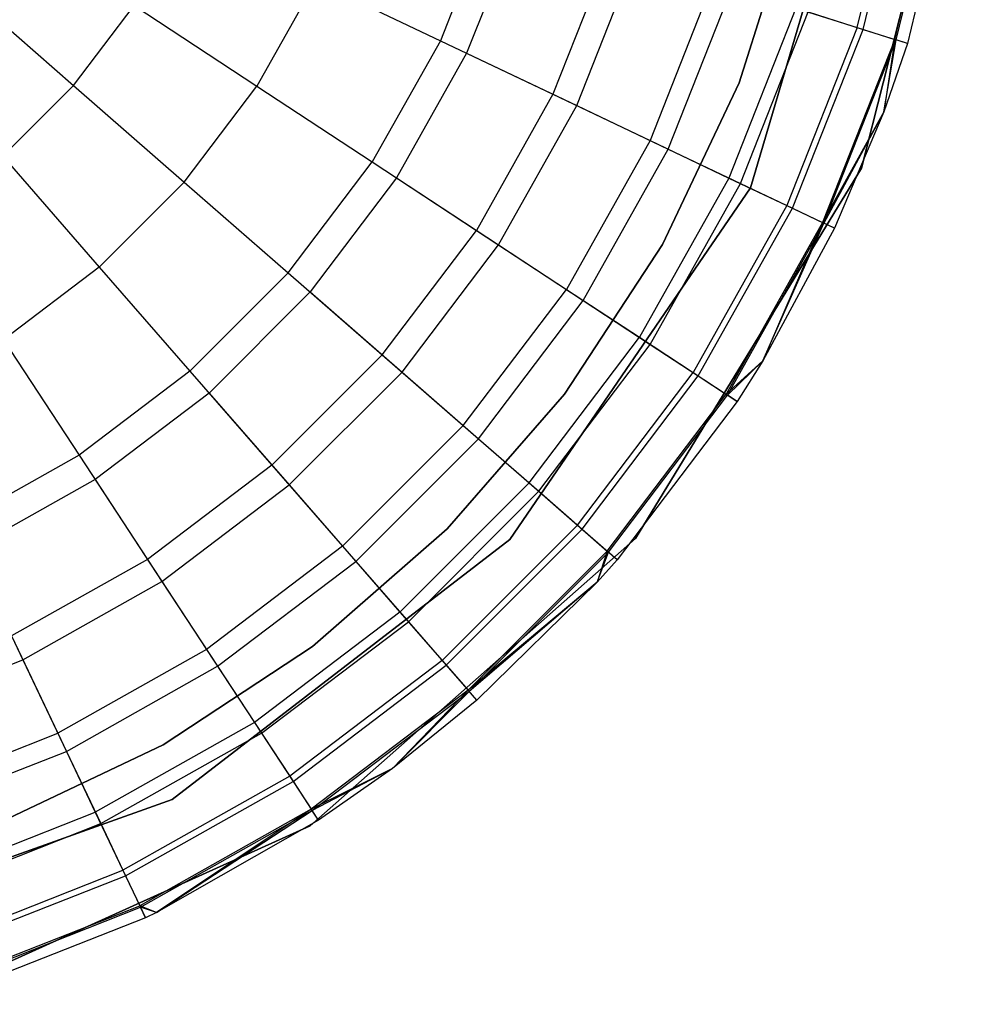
# Model space of a CAD drawing. Extents: x -28.1 to 0, y 0 to 28.1.
# Tile 71 of 215: x -4.301 to -3.98, y 3.996 to 4.329. Entities that reach past the tile are written whole.
import ezdxf

# ---------------------------------------------------------------- set-up
doc = ezdxf.new("R2010")
doc.units = 0
doc.header["$MEASUREMENT"] = 0
doc.layers.get('0').update_dxf_attribs({"color": 13, "linetype": 'CONTINUOUS'})

# ---------------------------------------------------------------- blocks, each defined once
blk = doc.blocks.new('ORTO_VIII_Z_ZAROWKA_OKAPO0')
at = {"color": 0}
for p, q in [((24.39369, 4.5403, 10.00781), (24.42985, 4.68247, 10.00781)), ((24.42985, 4.68247, 3.3149), (24.39369, 4.5403, 3.3149)), ((24.39369, 4.5403, 10.00781), (24.42985, 4.68247, 10.00781)), ((24.42985, 4.68247, 3.3149), (24.39369, 4.5403, 3.3149)), ((24.39694, 4.6719, 10.00781), (24.35621, 4.53366, 10.00781)), ((24.35621, 4.53366, 3.3149), (24.39694, 4.6719, 3.3149)), ((24.35621, 4.53366, 3.3149), (24.39694, 4.6719, 3.3149)), ((24.39694, 4.6719, 10.00781), (24.35621, 4.53366, 10.00781)), ((24.39225, 4.58786, 12.08336), (24.40758, 4.65076, 12.08336)), ((24.39225, 4.58786, 12.08336), (24.40758, 4.65076, 12.08336)), ((24.39424, 4.58723, 10.24572), (24.40964, 4.65041, 10.24572)), ((24.39424, 4.58723, 10.24572), (24.40964, 4.65041, 10.24572)), ((24.40495, 4.58383, 12.03365), (24.42071, 4.6485, 12.03365)), ((24.40495, 4.58383, 12.03365), (24.42071, 4.6485, 12.03365)), ((24.40547, 4.58367, 10.32419), (24.42125, 4.64841, 10.32419)), ((24.40547, 4.58367, 10.32419), (24.42125, 4.64841, 10.32419)), ((24.42513, 4.64774, 10.40345), (24.40923, 4.58248, 10.40345)), ((24.42513, 4.64774, 11.98237), (24.40923, 4.58248, 11.98237)), ((24.42513, 4.64774, 10.40345), (24.40923, 4.58248, 10.40345)), ((24.42513, 4.64774, 11.98237), (24.40923, 4.58248, 11.98237)), ((24.26851, 4.62714, 12.23809), (24.25126, 4.5834, 12.23809)), ((24.26851, 4.62714, 12.23809), (24.25126, 4.5834, 12.23809)), ((24.35229, 4.56913, 3.47238), (24.37054, 4.62676, 3.47238)), ((24.37054, 4.62676, 3.43301), (24.35229, 4.56913, 3.43301)), ((24.35229, 4.56913, 3.47238), (24.37054, 4.62676, 3.47238)), ((24.37054, 4.62676, 3.43301), (24.35229, 4.56913, 3.43301)), ((24.27789, 4.62416, 9.95481), (24.26015, 4.57917, 9.95481)), ((24.27789, 4.62416, 9.95481), (24.26015, 4.57917, 9.95481)), ((24.30869, 4.61439, 12.20857), (24.28933, 4.56529, 12.20857)), ((24.30869, 4.61439, 12.20857), (24.28933, 4.56529, 12.20857)), ((24.29738, 4.56147, 10.02262), (24.31719, 4.61169, 10.02262)), ((24.29738, 4.56147, 10.02262), (24.31719, 4.61169, 10.02262)), ((24.08853, 4.60198, 12.27765), (24.12717, 4.56828, 12.27316)), ((24.08853, 4.60198, 12.27765), (24.12717, 4.56828, 12.27316)), ((24.20913, 4.60344, 12.25984), (24.18921, 4.568, 12.25984)), ((24.20913, 4.60344, 12.25984), (24.18921, 4.568, 12.25984)), ((24.20913, 4.60344, 12.25984), (24.25126, 4.5834, 12.23809)), ((24.20913, 4.60344, 12.25984), (24.25126, 4.5834, 12.23809)), ((24.34338, 4.60338, 12.17217), (24.3222, 4.54966, 12.17217)), ((24.34338, 4.60338, 12.17217), (24.3222, 4.54966, 12.17217)), ((24.32836, 4.54673, 10.09418), (24.34988, 4.60131, 10.09418)), ((24.32836, 4.54673, 10.09418), (24.34988, 4.60131, 10.09418)), ((24.12717, 4.56828, 12.27316), (24.14764, 4.59527, 12.27316)), ((24.12717, 4.56828, 12.27316), (24.14764, 4.59527, 12.27316)), ((24.14764, 4.59527, 12.27316), (24.18921, 4.568, 12.25984)), ((24.14764, 4.59527, 12.27316), (24.18921, 4.568, 12.25984)), ((24.37152, 4.59444, 12.13001), (24.34886, 4.53698, 12.13001)), ((24.37152, 4.59444, 12.13001), (24.34886, 4.53698, 12.13001)), ((24.37152, 4.59444, 12.13001), (24.39225, 4.58786, 12.08336)), ((24.37152, 4.59444, 12.13001), (24.39225, 4.58786, 12.08336)), ((24.35278, 4.53512, 10.16879), (24.37565, 4.59313, 10.16879)), ((24.35278, 4.53512, 10.16879), (24.37565, 4.59313, 10.16879)), ((24.37565, 4.59313, 10.16879), (24.39424, 4.58723, 10.24572)), ((24.37565, 4.59313, 10.16879), (24.39424, 4.58723, 10.24572)), ((24.39225, 4.58786, 12.08336), (24.3685, 4.52764, 12.08336)), ((24.39225, 4.58786, 12.08336), (24.3685, 4.52764, 12.08336)), ((24.37039, 4.52674, 10.24572), (24.39424, 4.58723, 10.24572)), ((24.37039, 4.52674, 10.24572), (24.39424, 4.58723, 10.24572)), ((24.39225, 4.58786, 12.08336), (24.40495, 4.58383, 12.03365)), ((24.39225, 4.58786, 12.08336), (24.40495, 4.58383, 12.03365)), ((24.39424, 4.58723, 10.24572), (24.40547, 4.58367, 10.32419)), ((24.39424, 4.58723, 10.24572), (24.40547, 4.58367, 10.32419)), ((24.40495, 4.58383, 12.03365), (24.38053, 4.52192, 12.03365)), ((24.40495, 4.58383, 12.03365), (24.38053, 4.52192, 12.03365)), ((24.38103, 4.52169, 10.32419), (24.40547, 4.58367, 10.32419)), ((24.38103, 4.52169, 10.32419), (24.40547, 4.58367, 10.32419)), ((24.40495, 4.58383, 12.03365), (24.40126, 4.55937, 11.98237)), ((24.40495, 4.58383, 12.03365), (24.40126, 4.55937, 11.98237)), ((24.40126, 4.55937, 10.40345), (24.40547, 4.58367, 10.32419)), ((24.40126, 4.55937, 10.40345), (24.40547, 4.58367, 10.32419)), ((24.40923, 4.58248, 11.98237), (24.40495, 4.58383, 12.03365)), ((24.40923, 4.58248, 11.98237), (24.40495, 4.58383, 12.03365)), ((24.40923, 4.58248, 10.40345), (24.40547, 4.58367, 10.32419)), ((24.40923, 4.58248, 10.40345), (24.40547, 4.58367, 10.32419)), ((24.25126, 4.5834, 12.23809), (24.22821, 4.54242, 12.23809)), ((24.25126, 4.5834, 12.23809), (24.22821, 4.54242, 12.23809)), ((24.25126, 4.5834, 12.23809), (24.28933, 4.56529, 12.20857)), ((24.25126, 4.5834, 12.23809), (24.28933, 4.56529, 12.20857)), ((24.40923, 4.58248, 10.40345), (24.40126, 4.55937, 10.40345)), ((24.40923, 4.58248, 11.98237), (24.40126, 4.55937, 11.98237)), ((24.40923, 4.58248, 10.40345), (24.40126, 4.55937, 10.40345)), ((24.40923, 4.58248, 11.98237), (24.40126, 4.55937, 11.98237)), ((24.40923, 4.58248, 11.98237), (24.40923, 4.58248, 10.40345)), ((24.40923, 4.58248, 11.98237), (24.40923, 4.58248, 10.40345)), ((24.26015, 4.57917, 9.95481), (24.23644, 4.53702, 9.95481)), ((24.26015, 4.57917, 9.95481), (24.23644, 4.53702, 9.95481)), ((24.26015, 4.57917, 9.95481), (24.29738, 4.56147, 10.02262)), ((24.26015, 4.57917, 9.95481), (24.29738, 4.56147, 10.02262)), ((24.12717, 4.56828, 12.27316), (24.10323, 4.54434, 12.27316)), ((24.12717, 4.56828, 12.27316), (24.10323, 4.54434, 12.27316)), ((24.12717, 4.56828, 12.27316), (24.16464, 4.53561, 12.25984)), ((24.12717, 4.56828, 12.27316), (24.16464, 4.53561, 12.25984)), ((24.16464, 4.53561, 12.25984), (24.18921, 4.568, 12.25984)), ((24.16464, 4.53561, 12.25984), (24.18921, 4.568, 12.25984)), ((24.18921, 4.568, 12.25984), (24.22821, 4.54242, 12.23809)), ((24.18921, 4.568, 12.25984), (24.22821, 4.54242, 12.23809)), ((24.32637, 4.51452, 3.47238), (24.35229, 4.56913, 3.47238)), ((24.35229, 4.56913, 3.43301), (24.32637, 4.51452, 3.43301)), ((24.32637, 4.51452, 3.47238), (24.35229, 4.56913, 3.47238)), ((24.35229, 4.56913, 3.43301), (24.32637, 4.51452, 3.43301)), ((24.35229, 4.56913, 3.47238), (24.35229, 4.56913, 3.43301)), ((24.35229, 4.56913, 3.47238), (24.35229, 4.56913, 3.43301)), ((24.28933, 4.56529, 12.20857), (24.26347, 4.51929, 12.20857)), ((24.28933, 4.56529, 12.20857), (24.26347, 4.51929, 12.20857)), ((24.28933, 4.56529, 12.20857), (24.3222, 4.54966, 12.17217)), ((24.28933, 4.56529, 12.20857), (24.3222, 4.54966, 12.17217)), ((24.27092, 4.51441, 10.02262), (24.29738, 4.56147, 10.02262)), ((24.27092, 4.51441, 10.02262), (24.29738, 4.56147, 10.02262)), ((24.29738, 4.56147, 10.02262), (24.32836, 4.54673, 10.09418)), ((24.29738, 4.56147, 10.02262), (24.32836, 4.54673, 10.09418)), ((24.40126, 4.55937, 11.98237), (24.38053, 4.52192, 12.03365)), ((24.40126, 4.55937, 11.98237), (24.38053, 4.52192, 12.03365)), ((24.40126, 4.55937, 10.40345), (24.38103, 4.52169, 10.32419)), ((24.40126, 4.55937, 10.40345), (24.38103, 4.52169, 10.32419)), ((24.40126, 4.55937, 10.40345), (24.38459, 4.51999, 10.40345)), ((24.40126, 4.55937, 11.98237), (24.38459, 4.51999, 11.98237)), ((24.40126, 4.55937, 10.40345), (24.38459, 4.51999, 10.40345)), ((24.40126, 4.55937, 11.98237), (24.38459, 4.51999, 11.98237)), ((24.40126, 4.55937, 11.98237), (24.40126, 4.55937, 10.40345)), ((24.40126, 4.55937, 11.98237), (24.40126, 4.55937, 10.40345)), ((24.3222, 4.54966, 12.17217), (24.2939, 4.49933, 12.17217)), ((24.3222, 4.54966, 12.17217), (24.2939, 4.49933, 12.17217)), ((24.3222, 4.54966, 12.17217), (24.34886, 4.53698, 12.13001)), ((24.3222, 4.54966, 12.17217), (24.34886, 4.53698, 12.13001)), ((24.10323, 4.54434, 12.27316), (24.1359, 4.50687, 12.25984)), ((24.10323, 4.54434, 12.27316), (24.1359, 4.50687, 12.25984)), ((24.2996, 4.49559, 10.09418), (24.32836, 4.54673, 10.09418)), ((24.2996, 4.49559, 10.09418), (24.32836, 4.54673, 10.09418)), ((24.32836, 4.54673, 10.09418), (24.35278, 4.53512, 10.16879)), ((24.32836, 4.54673, 10.09418), (24.35278, 4.53512, 10.16879)), ((24.19981, 4.50495, 12.23809), (24.22821, 4.54242, 12.23809)), ((24.19981, 4.50495, 12.23809), (24.22821, 4.54242, 12.23809)), ((24.22821, 4.54242, 12.23809), (24.26347, 4.51929, 12.20857)), ((24.22821, 4.54242, 12.23809), (24.26347, 4.51929, 12.20857)), ((24.31722, 4.41511, 10.00781), (24.39369, 4.5403, 10.00781)), ((24.39369, 4.5403, 3.3149), (24.31722, 4.41511, 3.3149)), ((24.31722, 4.41511, 10.00781), (24.39369, 4.5403, 10.00781)), ((24.39369, 4.5403, 3.3149), (24.31722, 4.41511, 3.3149)), ((24.39369, 4.5403, 10.00781), (24.39369, 4.5403, 3.3149)), ((24.39369, 4.5403, 10.00781), (24.39369, 4.5403, 3.3149)), ((24.23644, 4.53702, 9.95481), (24.20722, 4.49849, 9.95481)), ((24.23644, 4.53702, 9.95481), (24.20722, 4.49849, 9.95481)), ((24.23644, 4.53702, 9.95481), (24.27092, 4.51441, 10.02262)), ((24.23644, 4.53702, 9.95481), (24.27092, 4.51441, 10.02262)), ((24.34886, 4.53698, 12.13001), (24.31859, 4.48314, 12.13001)), ((24.34886, 4.53698, 12.13001), (24.31859, 4.48314, 12.13001)), ((24.34886, 4.53698, 12.13001), (24.3685, 4.52764, 12.08336)), ((24.34886, 4.53698, 12.13001), (24.3685, 4.52764, 12.08336)), ((24.16464, 4.53561, 12.25984), (24.1359, 4.50687, 12.25984)), ((24.16464, 4.53561, 12.25984), (24.1359, 4.50687, 12.25984)), ((24.16464, 4.53561, 12.25984), (24.19981, 4.50495, 12.23809)), ((24.16464, 4.53561, 12.25984), (24.19981, 4.50495, 12.23809)), ((24.35621, 4.53366, 10.00781), (24.27476, 4.41477, 10.00781)), ((24.27476, 4.41477, 3.3149), (24.35621, 4.53366, 3.3149)), ((24.27476, 4.41477, 3.3149), (24.35621, 4.53366, 3.3149)), ((24.35621, 4.53366, 10.00781), (24.27476, 4.41477, 10.00781)), ((24.32221, 4.48076, 10.16879), (24.35278, 4.53512, 10.16879)), ((24.32221, 4.48076, 10.16879), (24.35278, 4.53512, 10.16879)), ((24.35278, 4.53512, 10.16879), (24.37039, 4.52674, 10.24572)), ((24.35278, 4.53512, 10.16879), (24.37039, 4.52674, 10.24572)), ((24.35621, 4.53366, 3.3149), (24.35621, 4.53366, 10.00781)), ((24.35621, 4.53366, 3.3149), (24.35621, 4.53366, 10.00781)), ((24.3685, 4.52764, 12.08336), (24.33678, 4.47121, 12.08336)), ((24.3685, 4.52764, 12.08336), (24.33678, 4.47121, 12.08336)), ((24.3685, 4.52764, 12.08336), (24.38053, 4.52192, 12.03365)), ((24.3685, 4.52764, 12.08336), (24.38053, 4.52192, 12.03365)), ((24.33852, 4.47007, 10.24572), (24.37039, 4.52674, 10.24572)), ((24.33852, 4.47007, 10.24572), (24.37039, 4.52674, 10.24572)), ((24.37039, 4.52674, 10.24572), (24.38103, 4.52169, 10.32419)), ((24.37039, 4.52674, 10.24572), (24.38103, 4.52169, 10.32419)), ((24.38053, 4.52192, 12.03365), (24.34791, 4.46391, 12.03365)), ((24.38053, 4.52192, 12.03365), (24.34791, 4.46391, 12.03365)), ((24.34837, 4.46361, 10.32419), (24.38103, 4.52169, 10.32419)), ((24.34837, 4.46361, 10.32419), (24.38103, 4.52169, 10.32419)), ((24.38053, 4.52192, 12.03365), (24.36038, 4.47522, 11.98237)), ((24.38053, 4.52192, 12.03365), (24.36038, 4.47522, 11.98237)), ((24.36038, 4.47522, 10.40345), (24.38103, 4.52169, 10.32419)), ((24.36038, 4.47522, 10.40345), (24.38103, 4.52169, 10.32419)), ((24.38459, 4.51999, 11.98237), (24.38053, 4.52192, 12.03365)), ((24.38459, 4.51999, 11.98237), (24.38053, 4.52192, 12.03365)), ((24.38459, 4.51999, 10.40345), (24.38103, 4.52169, 10.32419)), ((24.38459, 4.51999, 10.40345), (24.38103, 4.52169, 10.32419)), ((24.23158, 4.47725, 12.20857), (24.26347, 4.51929, 12.20857)), ((24.23158, 4.47725, 12.20857), (24.26347, 4.51929, 12.20857)), ((24.26347, 4.51929, 12.20857), (24.2939, 4.49933, 12.17217)), ((24.26347, 4.51929, 12.20857), (24.2939, 4.49933, 12.17217)), ((24.38459, 4.51999, 10.40345), (24.36038, 4.47522, 10.40345)), ((24.38459, 4.51999, 11.98237), (24.36038, 4.47522, 11.98237)), ((24.38459, 4.51999, 10.40345), (24.36038, 4.47522, 10.40345)), ((24.38459, 4.51999, 11.98237), (24.36038, 4.47522, 11.98237)), ((24.38459, 4.51999, 11.98237), (24.38459, 4.51999, 10.40345)), ((24.38459, 4.51999, 11.98237), (24.38459, 4.51999, 10.40345)), ((24.2383, 4.47139, 10.02262), (24.27092, 4.51441, 10.02262)), ((24.2383, 4.47139, 10.02262), (24.27092, 4.51441, 10.02262)), ((24.27092, 4.51441, 10.02262), (24.2996, 4.49559, 10.09418)), ((24.27092, 4.51441, 10.02262), (24.2996, 4.49559, 10.09418)), ((24.29324, 4.46395, 3.47238), (24.32637, 4.51452, 3.47238)), ((24.32637, 4.51452, 3.43301), (24.29324, 4.46395, 3.43301)), ((24.29324, 4.46395, 3.47238), (24.32637, 4.51452, 3.47238)), ((24.32637, 4.51452, 3.43301), (24.29324, 4.46395, 3.43301)), ((24.32637, 4.51452, 3.47238), (24.32637, 4.51452, 3.43301)), ((24.32637, 4.51452, 3.47238), (24.32637, 4.51452, 3.43301)), ((24.1359, 4.50687, 12.25984), (24.10351, 4.4823, 12.25984)), ((24.1359, 4.50687, 12.25984), (24.10351, 4.4823, 12.25984)), ((24.1359, 4.50687, 12.25984), (24.16656, 4.47171, 12.23809)), ((24.1359, 4.50687, 12.25984), (24.16656, 4.47171, 12.23809)), ((24.19981, 4.50495, 12.23809), (24.16656, 4.47171, 12.23809)), ((24.19981, 4.50495, 12.23809), (24.16656, 4.47171, 12.23809)), ((24.19981, 4.50495, 12.23809), (24.23158, 4.47725, 12.20857)), ((24.19981, 4.50495, 12.23809), (24.23158, 4.47725, 12.20857)), ((24.20722, 4.49849, 9.95481), (24.17303, 4.46429, 9.95481)), ((24.20722, 4.49849, 9.95481), (24.17303, 4.46429, 9.95481)), ((24.20722, 4.49849, 9.95481), (24.2383, 4.47139, 10.02262)), ((24.20722, 4.49849, 9.95481), (24.2383, 4.47139, 10.02262)), ((24.25901, 4.45333, 12.17217), (24.2939, 4.49933, 12.17217)), ((24.25901, 4.45333, 12.17217), (24.2939, 4.49933, 12.17217)), ((24.2939, 4.49933, 12.17217), (24.31859, 4.48314, 12.13001)), ((24.2939, 4.49933, 12.17217), (24.31859, 4.48314, 12.13001)), ((24.26415, 4.44884, 10.09418), (24.2996, 4.49559, 10.09418)), ((24.26415, 4.44884, 10.09418), (24.2996, 4.49559, 10.09418)), ((24.2996, 4.49559, 10.09418), (24.32221, 4.48076, 10.16879)), ((24.2996, 4.49559, 10.09418), (24.32221, 4.48076, 10.16879)), ((24.10351, 4.4823, 12.25984), (24.12909, 4.4433, 12.23809)), ((24.10351, 4.4823, 12.25984), (24.12909, 4.4433, 12.23809)), ((24.28127, 4.43392, 12.13001), (24.31859, 4.48314, 12.13001)), ((24.28127, 4.43392, 12.13001), (24.31859, 4.48314, 12.13001)), ((24.28453, 4.43108, 10.16879), (24.32221, 4.48076, 10.16879)), ((24.28453, 4.43108, 10.16879), (24.32221, 4.48076, 10.16879)), ((24.31859, 4.48314, 12.13001), (24.33678, 4.47121, 12.08336)), ((24.31859, 4.48314, 12.13001), (24.33678, 4.47121, 12.08336)), ((24.32221, 4.48076, 10.16879), (24.33852, 4.47007, 10.24572)), ((24.32221, 4.48076, 10.16879), (24.33852, 4.47007, 10.24572)), ((24.23158, 4.47725, 12.20857), (24.19427, 4.43993, 12.20857)), ((24.23158, 4.47725, 12.20857), (24.19427, 4.43993, 12.20857)), ((24.23158, 4.47725, 12.20857), (24.25901, 4.45333, 12.17217)), ((24.23158, 4.47725, 12.20857), (24.25901, 4.45333, 12.17217)), ((24.36038, 4.47522, 11.98237), (24.34791, 4.46391, 12.03365)), ((24.36038, 4.47522, 11.98237), (24.34791, 4.46391, 12.03365)), ((24.36038, 4.47522, 10.40345), (24.34837, 4.46361, 10.32419)), ((24.36038, 4.47522, 10.40345), (24.34837, 4.46361, 10.32419)), ((24.36038, 4.47522, 10.40345), (24.35167, 4.46145, 10.40345)), ((24.36038, 4.47522, 11.98237), (24.35167, 4.46145, 11.98237)), ((24.36038, 4.47522, 10.40345), (24.35167, 4.46145, 10.40345)), ((24.36038, 4.47522, 11.98237), (24.35167, 4.46145, 11.98237)), ((24.36038, 4.47522, 11.98237), (24.36038, 4.47522, 10.40345)), ((24.36038, 4.47522, 11.98237), (24.36038, 4.47522, 10.40345)), ((24.16656, 4.47171, 12.23809), (24.12909, 4.4433, 12.23809)), ((24.16656, 4.47171, 12.23809), (24.12909, 4.4433, 12.23809)), ((24.16656, 4.47171, 12.23809), (24.19427, 4.43993, 12.20857)), ((24.16656, 4.47171, 12.23809), (24.19427, 4.43993, 12.20857)), ((24.20012, 4.43321, 10.02262), (24.2383, 4.47139, 10.02262)), ((24.20012, 4.43321, 10.02262), (24.2383, 4.47139, 10.02262)), ((24.2383, 4.47139, 10.02262), (24.26415, 4.44884, 10.09418)), ((24.2383, 4.47139, 10.02262), (24.26415, 4.44884, 10.09418)), ((24.29766, 4.41963, 12.08336), (24.33678, 4.47121, 12.08336)), ((24.29766, 4.41963, 12.08336), (24.33678, 4.47121, 12.08336)), ((24.33678, 4.47121, 12.08336), (24.34791, 4.46391, 12.03365)), ((24.33678, 4.47121, 12.08336), (24.34791, 4.46391, 12.03365)), ((24.29923, 4.41826, 10.24572), (24.33852, 4.47007, 10.24572)), ((24.29923, 4.41826, 10.24572), (24.33852, 4.47007, 10.24572)), ((24.33852, 4.47007, 10.24572), (24.34837, 4.46361, 10.32419)), ((24.33852, 4.47007, 10.24572), (24.34837, 4.46361, 10.32419)), ((24.17303, 4.46429, 9.95481), (24.13449, 4.43507, 9.95481)), ((24.17303, 4.46429, 9.95481), (24.13449, 4.43507, 9.95481)), ((24.17303, 4.46429, 9.95481), (24.20012, 4.43321, 10.02262)), ((24.17303, 4.46429, 9.95481), (24.20012, 4.43321, 10.02262)), ((24.25354, 4.41836, 3.47238), (24.29324, 4.46395, 3.47238)), ((24.29324, 4.46395, 3.43301), (24.25354, 4.41836, 3.43301)), ((24.25354, 4.41836, 3.47238), (24.29324, 4.46395, 3.47238)), ((24.29324, 4.46395, 3.43301), (24.25354, 4.41836, 3.43301)), ((24.29324, 4.46395, 3.47238), (24.29324, 4.46395, 3.43301)), ((24.29324, 4.46395, 3.47238), (24.29324, 4.46395, 3.43301)), ((24.3077, 4.41087, 12.03365), (24.34791, 4.46391, 12.03365)), ((24.3077, 4.41087, 12.03365), (24.34791, 4.46391, 12.03365)), ((24.34791, 4.46391, 12.03365), (24.35167, 4.46145, 11.98237)), ((24.34791, 4.46391, 12.03365), (24.35167, 4.46145, 11.98237)), ((24.30811, 4.41052, 10.32419), (24.34837, 4.46361, 10.32419)), ((24.30811, 4.41052, 10.32419), (24.34837, 4.46361, 10.32419)), ((24.35167, 4.46145, 10.40345), (24.31108, 4.40793, 10.40345)), ((24.35167, 4.46145, 11.98237), (24.31108, 4.40793, 11.98237)), ((24.35167, 4.46145, 10.40345), (24.31108, 4.40793, 10.40345)), ((24.35167, 4.46145, 11.98237), (24.31108, 4.40793, 11.98237)), ((24.35167, 4.46145, 10.40345), (24.34837, 4.46361, 10.32419)), ((24.35167, 4.46145, 10.40345), (24.34837, 4.46361, 10.32419)), ((24.35167, 4.46145, 11.98237), (24.35167, 4.46145, 10.40345)), ((24.35167, 4.46145, 11.98237), (24.35167, 4.46145, 10.40345)), ((24.25901, 4.45333, 12.17217), (24.21819, 4.4125, 12.17217)), ((24.25901, 4.45333, 12.17217), (24.21819, 4.4125, 12.17217)), ((24.25901, 4.45333, 12.17217), (24.28127, 4.43392, 12.13001)), ((24.25901, 4.45333, 12.17217), (24.28127, 4.43392, 12.13001)), ((24.22267, 4.40736, 10.09418), (24.26415, 4.44884, 10.09418)), ((24.22267, 4.40736, 10.09418), (24.26415, 4.44884, 10.09418)), ((24.26415, 4.44884, 10.09418), (24.28453, 4.43108, 10.16879)), ((24.26415, 4.44884, 10.09418), (24.28453, 4.43108, 10.16879)), ((24.12909, 4.4433, 12.23809), (24.08811, 4.42025, 12.23809)), ((24.12909, 4.4433, 12.23809), (24.08811, 4.42025, 12.23809)), ((24.12909, 4.4433, 12.23809), (24.15222, 4.40804, 12.20857)), ((24.12909, 4.4433, 12.23809), (24.15222, 4.40804, 12.20857)), ((24.19427, 4.43993, 12.20857), (24.15222, 4.40804, 12.20857)), ((24.19427, 4.43993, 12.20857), (24.15222, 4.40804, 12.20857)), ((24.19427, 4.43993, 12.20857), (24.21819, 4.4125, 12.17217)), ((24.19427, 4.43993, 12.20857), (24.21819, 4.4125, 12.17217)), ((24.13449, 4.43507, 9.95481), (24.09234, 4.41137, 9.95481)), ((24.13449, 4.43507, 9.95481), (24.09234, 4.41137, 9.95481)), ((24.13449, 4.43507, 9.95481), (24.1571, 4.40059, 10.02262)), ((24.13449, 4.43507, 9.95481), (24.1571, 4.40059, 10.02262)), ((24.28127, 4.43392, 12.13001), (24.23759, 4.39025, 12.13001)), ((24.28127, 4.43392, 12.13001), (24.23759, 4.39025, 12.13001)), ((24.28127, 4.43392, 12.13001), (24.29766, 4.41963, 12.08336)), ((24.28127, 4.43392, 12.13001), (24.29766, 4.41963, 12.08336)), ((24.1571, 4.40059, 10.02262), (24.20012, 4.43321, 10.02262)), ((24.1571, 4.40059, 10.02262), (24.20012, 4.43321, 10.02262)), ((24.20012, 4.43321, 10.02262), (24.22267, 4.40736, 10.09418)), ((24.20012, 4.43321, 10.02262), (24.22267, 4.40736, 10.09418)), ((24.24044, 4.38698, 10.16879), (24.28453, 4.43108, 10.16879)), ((24.24044, 4.38698, 10.16879), (24.28453, 4.43108, 10.16879)), ((24.28453, 4.43108, 10.16879), (24.29923, 4.41826, 10.24572)), ((24.28453, 4.43108, 10.16879), (24.29923, 4.41826, 10.24572)), ((24.20801, 4.37861, 3.47238), (24.25354, 4.41836, 3.47238)), ((24.25354, 4.41836, 3.43301), (24.20801, 4.37861, 3.43301)), ((24.25354, 4.41836, 3.43301), (24.20801, 4.37861, 3.43301)), ((24.20801, 4.37861, 3.47238), (24.25354, 4.41836, 3.47238)), ((24.29766, 4.41963, 12.08336), (24.25188, 4.37385, 12.08336)), ((24.29766, 4.41963, 12.08336), (24.25188, 4.37385, 12.08336)), ((24.25325, 4.37228, 10.24572), (24.29923, 4.41826, 10.24572)), ((24.25325, 4.37228, 10.24572), (24.29923, 4.41826, 10.24572)), ((24.25354, 4.41836, 3.47238), (24.25354, 4.41836, 3.43301)), ((24.25354, 4.41836, 3.47238), (24.25354, 4.41836, 3.43301)), ((24.29766, 4.41963, 12.08336), (24.3077, 4.41087, 12.03365)), ((24.29766, 4.41963, 12.08336), (24.3077, 4.41087, 12.03365)), ((24.29923, 4.41826, 10.24572), (24.30811, 4.41052, 10.32419)), ((24.29923, 4.41826, 10.24572), (24.30811, 4.41052, 10.32419)), ((24.27476, 4.41477, 10.00781), (24.16055, 4.32687, 10.00781)), ((24.16055, 4.32687, 3.3149), (24.27476, 4.41477, 3.3149)), ((24.16055, 4.32687, 3.3149), (24.27476, 4.41477, 3.3149)), ((24.27476, 4.41477, 10.00781), (24.16055, 4.32687, 10.00781)), ((24.20726, 4.31802, 10.00781), (24.31722, 4.41511, 10.00781)), ((24.31722, 4.41511, 3.3149), (24.20726, 4.31802, 3.3149)), ((24.20726, 4.31802, 10.00781), (24.31722, 4.41511, 10.00781)), ((24.31722, 4.41511, 3.3149), (24.20726, 4.31802, 3.3149)), ((24.27476, 4.41477, 3.3149), (24.27476, 4.41477, 10.00781)), ((24.27476, 4.41477, 3.3149), (24.27476, 4.41477, 10.00781)), ((24.31722, 4.41511, 10.00781), (24.31722, 4.41511, 3.3149)), ((24.31722, 4.41511, 10.00781), (24.31722, 4.41511, 3.3149)), ((24.09234, 4.41137, 9.95481), (24.11004, 4.37413, 10.02262)), ((24.09234, 4.41137, 9.95481), (24.11004, 4.37413, 10.02262)), ((24.21819, 4.4125, 12.17217), (24.17218, 4.37761, 12.17217)), ((24.21819, 4.4125, 12.17217), (24.17218, 4.37761, 12.17217)), ((24.21819, 4.4125, 12.17217), (24.23759, 4.39025, 12.13001)), ((24.21819, 4.4125, 12.17217), (24.23759, 4.39025, 12.13001)), ((24.3077, 4.41087, 12.03365), (24.26064, 4.36381, 12.03365)), ((24.3077, 4.41087, 12.03365), (24.26064, 4.36381, 12.03365)), ((24.261, 4.3634, 10.32419), (24.30811, 4.41052, 10.32419)), ((24.261, 4.3634, 10.32419), (24.30811, 4.41052, 10.32419)), ((24.3077, 4.41087, 12.03365), (24.30431, 4.40032, 11.98237)), ((24.3077, 4.41087, 12.03365), (24.30431, 4.40032, 11.98237)), ((24.30431, 4.40032, 10.40345), (24.30811, 4.41052, 10.32419)), ((24.30431, 4.40032, 10.40345), (24.30811, 4.41052, 10.32419)), ((24.31108, 4.40793, 11.98237), (24.3077, 4.41087, 12.03365)), ((24.31108, 4.40793, 11.98237), (24.3077, 4.41087, 12.03365)), ((24.31108, 4.40793, 10.40345), (24.30811, 4.41052, 10.32419)), ((24.31108, 4.40793, 10.40345), (24.30811, 4.41052, 10.32419)), ((24.15222, 4.40804, 12.20857), (24.10622, 4.38218, 12.20857)), ((24.15222, 4.40804, 12.20857), (24.10622, 4.38218, 12.20857)), ((24.15222, 4.40804, 12.20857), (24.17218, 4.37761, 12.17217)), ((24.15222, 4.40804, 12.20857), (24.17218, 4.37761, 12.17217)), ((24.17592, 4.37191, 10.09418), (24.22267, 4.40736, 10.09418)), ((24.17592, 4.37191, 10.09418), (24.22267, 4.40736, 10.09418)), ((24.22267, 4.40736, 10.09418), (24.24044, 4.38698, 10.16879)), ((24.22267, 4.40736, 10.09418), (24.24044, 4.38698, 10.16879)), ((24.31108, 4.40793, 10.40345), (24.30431, 4.40032, 10.40345)), ((24.31108, 4.40793, 11.98237), (24.30431, 4.40032, 11.98237)), ((24.31108, 4.40793, 10.40345), (24.30431, 4.40032, 10.40345)), ((24.31108, 4.40793, 11.98237), (24.30431, 4.40032, 11.98237)), ((24.31108, 4.40793, 11.98237), (24.31108, 4.40793, 10.40345)), ((24.31108, 4.40793, 11.98237), (24.31108, 4.40793, 10.40345)), ((24.11004, 4.37413, 10.02262), (24.1571, 4.40059, 10.02262)), ((24.11004, 4.37413, 10.02262), (24.1571, 4.40059, 10.02262)), ((24.1571, 4.40059, 10.02262), (24.17592, 4.37191, 10.09418)), ((24.1571, 4.40059, 10.02262), (24.17592, 4.37191, 10.09418)), ((24.30431, 4.40032, 11.98237), (24.26064, 4.36381, 12.03365)), ((24.30431, 4.40032, 11.98237), (24.26064, 4.36381, 12.03365)), ((24.30431, 4.40032, 10.40345), (24.261, 4.3634, 10.32419)), ((24.30431, 4.40032, 10.40345), (24.261, 4.3634, 10.32419)), ((24.30431, 4.40032, 10.40345), (24.26359, 4.36043, 10.40345)), ((24.30431, 4.40032, 11.98237), (24.26359, 4.36043, 11.98237)), ((24.30431, 4.40032, 10.40345), (24.26359, 4.36043, 10.40345)), ((24.30431, 4.40032, 11.98237), (24.26359, 4.36043, 11.98237)), ((24.30431, 4.40032, 11.98237), (24.30431, 4.40032, 10.40345)), ((24.30431, 4.40032, 11.98237), (24.30431, 4.40032, 10.40345)), ((24.23759, 4.39025, 12.13001), (24.18837, 4.35292, 12.13001)), ((24.23759, 4.39025, 12.13001), (24.18837, 4.35292, 12.13001)), ((24.23759, 4.39025, 12.13001), (24.25188, 4.37385, 12.08336)), ((24.23759, 4.39025, 12.13001), (24.25188, 4.37385, 12.08336)), ((24.19075, 4.3493, 10.16879), (24.24044, 4.38698, 10.16879)), ((24.19075, 4.3493, 10.16879), (24.24044, 4.38698, 10.16879)), ((24.24044, 4.38698, 10.16879), (24.25325, 4.37228, 10.24572)), ((24.24044, 4.38698, 10.16879), (24.25325, 4.37228, 10.24572)), ((24.10622, 4.38218, 12.20857), (24.12185, 4.34931, 12.17217)), ((24.10622, 4.38218, 12.20857), (24.12185, 4.34931, 12.17217)), ((24.17218, 4.37761, 12.17217), (24.12185, 4.34931, 12.17217)), ((24.17218, 4.37761, 12.17217), (24.12185, 4.34931, 12.17217)), ((24.15748, 4.34542, 3.47238), (24.20801, 4.37861, 3.47238)), ((24.20801, 4.37861, 3.43301), (24.15748, 4.34542, 3.43301)), ((24.15748, 4.34542, 3.47238), (24.20801, 4.37861, 3.47238)), ((24.20801, 4.37861, 3.43301), (24.15748, 4.34542, 3.43301)), ((24.17218, 4.37761, 12.17217), (24.18837, 4.35292, 12.13001)), ((24.17218, 4.37761, 12.17217), (24.18837, 4.35292, 12.13001)), ((24.20801, 4.37861, 3.47238), (24.20801, 4.37861, 3.43301)), ((24.20801, 4.37861, 3.47238), (24.20801, 4.37861, 3.43301)), ((24.05982, 4.35433, 10.02262), (24.11004, 4.37413, 10.02262)), ((24.05982, 4.35433, 10.02262), (24.11004, 4.37413, 10.02262)), ((24.11004, 4.37413, 10.02262), (24.12478, 4.34315, 10.09418)), ((24.11004, 4.37413, 10.02262), (24.12478, 4.34315, 10.09418)), ((24.25188, 4.37385, 12.08336), (24.2003, 4.33474, 12.08336)), ((24.25188, 4.37385, 12.08336), (24.2003, 4.33474, 12.08336)), ((24.25188, 4.37385, 12.08336), (24.26064, 4.36381, 12.03365)), ((24.25188, 4.37385, 12.08336), (24.26064, 4.36381, 12.03365)), ((24.12478, 4.34315, 10.09418), (24.17592, 4.37191, 10.09418)), ((24.12478, 4.34315, 10.09418), (24.17592, 4.37191, 10.09418)), ((24.17592, 4.37191, 10.09418), (24.19075, 4.3493, 10.16879)), ((24.17592, 4.37191, 10.09418), (24.19075, 4.3493, 10.16879)), ((24.20144, 4.33299, 10.24572), (24.25325, 4.37228, 10.24572)), ((24.20144, 4.33299, 10.24572), (24.25325, 4.37228, 10.24572)), ((24.25325, 4.37228, 10.24572), (24.261, 4.3634, 10.32419)), ((24.25325, 4.37228, 10.24572), (24.261, 4.3634, 10.32419)), ((24.26064, 4.36381, 12.03365), (24.20761, 4.3236, 12.03365)), ((24.26064, 4.36381, 12.03365), (24.20761, 4.3236, 12.03365)), ((24.26064, 4.36381, 12.03365), (24.23508, 4.33739, 11.98237)), ((24.26064, 4.36381, 12.03365), (24.23508, 4.33739, 11.98237)), ((24.26359, 4.36043, 11.98237), (24.26064, 4.36381, 12.03365)), ((24.26359, 4.36043, 11.98237), (24.26064, 4.36381, 12.03365)), ((24.20791, 4.32314, 10.32419), (24.261, 4.3634, 10.32419)), ((24.20791, 4.32314, 10.32419), (24.261, 4.3634, 10.32419)), ((24.23508, 4.33739, 10.40345), (24.261, 4.3634, 10.32419)), ((24.23508, 4.33739, 10.40345), (24.261, 4.3634, 10.32419)), ((24.26359, 4.36043, 10.40345), (24.261, 4.3634, 10.32419)), ((24.26359, 4.36043, 10.40345), (24.261, 4.3634, 10.32419)), ((24.26359, 4.36043, 10.40345), (24.23508, 4.33739, 10.40345)), ((24.26359, 4.36043, 11.98237), (24.23508, 4.33739, 11.98237)), ((24.26359, 4.36043, 10.40345), (24.23508, 4.33739, 10.40345)), ((24.26359, 4.36043, 11.98237), (24.23508, 4.33739, 11.98237)), ((24.26359, 4.36043, 11.98237), (24.26359, 4.36043, 10.40345)), ((24.26359, 4.36043, 11.98237), (24.26359, 4.36043, 10.40345)), ((24.18837, 4.35292, 12.13001), (24.13453, 4.32265, 12.13001)), ((24.18837, 4.35292, 12.13001), (24.13453, 4.32265, 12.13001)), ((24.18837, 4.35292, 12.13001), (24.2003, 4.33474, 12.08336)), ((24.18837, 4.35292, 12.13001), (24.2003, 4.33474, 12.08336)), ((24.06814, 4.32813, 12.17217), (24.12185, 4.34931, 12.17217)), ((24.06814, 4.32813, 12.17217), (24.12185, 4.34931, 12.17217)), ((24.12185, 4.34931, 12.17217), (24.13453, 4.32265, 12.13001)), ((24.12185, 4.34931, 12.17217), (24.13453, 4.32265, 12.13001)), ((24.13639, 4.31874, 10.16879), (24.19075, 4.3493, 10.16879)), ((24.13639, 4.31874, 10.16879), (24.19075, 4.3493, 10.16879)), ((24.19075, 4.3493, 10.16879), (24.20144, 4.33299, 10.24572)), ((24.19075, 4.3493, 10.16879), (24.20144, 4.33299, 10.24572)), ((24.1029, 4.31942, 3.47238), (24.15748, 4.34542, 3.47238)), ((24.15748, 4.34542, 3.43301), (24.1029, 4.31942, 3.43301)), ((24.1029, 4.31942, 3.47238), (24.15748, 4.34542, 3.47238)), ((24.15748, 4.34542, 3.43301), (24.1029, 4.31942, 3.43301)), ((24.15748, 4.34542, 3.47238), (24.15748, 4.34542, 3.43301)), ((24.15748, 4.34542, 3.47238), (24.15748, 4.34542, 3.43301)), ((24.0702, 4.32163, 10.09418), (24.12478, 4.34315, 10.09418)), ((24.0702, 4.32163, 10.09418), (24.12478, 4.34315, 10.09418)), ((24.12478, 4.34315, 10.09418), (24.13639, 4.31874, 10.16879)), ((24.12478, 4.34315, 10.09418), (24.13639, 4.31874, 10.16879)), ((24.23508, 4.33739, 11.98237), (24.20761, 4.3236, 12.03365)), ((24.23508, 4.33739, 11.98237), (24.20761, 4.3236, 12.03365)), ((24.23508, 4.33739, 10.40345), (24.20791, 4.32314, 10.32419)), ((24.23508, 4.33739, 10.40345), (24.20791, 4.32314, 10.32419)), ((24.23508, 4.33739, 10.40345), (24.21007, 4.31985, 10.40345)), ((24.23508, 4.33739, 11.98237), (24.21007, 4.31985, 11.98237)), ((24.23508, 4.33739, 10.40345), (24.21007, 4.31985, 10.40345)), ((24.23508, 4.33739, 11.98237), (24.21007, 4.31985, 11.98237)), ((24.23508, 4.33739, 11.98237), (24.23508, 4.33739, 10.40345)), ((24.23508, 4.33739, 11.98237), (24.23508, 4.33739, 10.40345)), ((24.2003, 4.33474, 12.08336), (24.14387, 4.30301, 12.08336)), ((24.2003, 4.33474, 12.08336), (24.14387, 4.30301, 12.08336)), ((24.2003, 4.33474, 12.08336), (24.20761, 4.3236, 12.03365)), ((24.2003, 4.33474, 12.08336), (24.20761, 4.3236, 12.03365)), ((24.14477, 4.30112, 10.24572), (24.20144, 4.33299, 10.24572)), ((24.14477, 4.30112, 10.24572), (24.20144, 4.33299, 10.24572)), ((24.20144, 4.33299, 10.24572), (24.20791, 4.32314, 10.32419)), ((24.20144, 4.33299, 10.24572), (24.20791, 4.32314, 10.32419)), ((24.16055, 4.32687, 10.00781), (24.02477, 4.27856, 10.00781)), ((24.02477, 4.27856, 3.3149), (24.16055, 4.32687, 3.3149)), ((24.02477, 4.27856, 3.3149), (24.16055, 4.32687, 3.3149)), ((24.16055, 4.32687, 10.00781), (24.02477, 4.27856, 10.00781)), ((24.16055, 4.32687, 3.3149), (24.16055, 4.32687, 10.00781)), ((24.16055, 4.32687, 3.3149), (24.16055, 4.32687, 10.00781)), ((24.07707, 4.29999, 12.13001), (24.13453, 4.32265, 12.13001)), ((24.07707, 4.29999, 12.13001), (24.13453, 4.32265, 12.13001)), ((24.13453, 4.32265, 12.13001), (24.14387, 4.30301, 12.08336)), ((24.13453, 4.32265, 12.13001), (24.14387, 4.30301, 12.08336)), ((24.20761, 4.3236, 12.03365), (24.14959, 4.29098, 12.03365)), ((24.20761, 4.3236, 12.03365), (24.14959, 4.29098, 12.03365)), ((24.14983, 4.29048, 10.32419), (24.20791, 4.32314, 10.32419)), ((24.14983, 4.29048, 10.32419), (24.20791, 4.32314, 10.32419)), ((24.20761, 4.3236, 12.03365), (24.15519, 4.28869, 11.98237)), ((24.20761, 4.3236, 12.03365), (24.15519, 4.28869, 11.98237)), ((24.15519, 4.28869, 10.40345), (24.20791, 4.32314, 10.32419)), ((24.15519, 4.28869, 10.40345), (24.20791, 4.32314, 10.32419)), ((24.21007, 4.31985, 11.98237), (24.20761, 4.3236, 12.03365)), ((24.21007, 4.31985, 11.98237), (24.20761, 4.3236, 12.03365)), ((24.21007, 4.31985, 10.40345), (24.20791, 4.32314, 10.32419)), ((24.21007, 4.31985, 10.40345), (24.20791, 4.32314, 10.32419)), ((24.07356, 4.25765, 10.00781), (24.20726, 4.31802, 10.00781)), ((24.20726, 4.31802, 3.3149), (24.07356, 4.25765, 3.3149)), ((24.07356, 4.25765, 10.00781), (24.20726, 4.31802, 10.00781)), ((24.20726, 4.31802, 3.3149), (24.07356, 4.25765, 3.3149)), ((24.07838, 4.29586, 10.16879), (24.13639, 4.31874, 10.16879)), ((24.07838, 4.29586, 10.16879), (24.13639, 4.31874, 10.16879)), ((24.13639, 4.31874, 10.16879), (24.14477, 4.30112, 10.24572)), ((24.13639, 4.31874, 10.16879), (24.14477, 4.30112, 10.24572)), ((24.21007, 4.31985, 10.40345), (24.15519, 4.28869, 10.40345)), ((24.21007, 4.31985, 11.98237), (24.15519, 4.28869, 11.98237)), ((24.21007, 4.31985, 10.40345), (24.15519, 4.28869, 10.40345)), ((24.21007, 4.31985, 11.98237), (24.15519, 4.28869, 11.98237)), ((24.20726, 4.31802, 10.00781), (24.20726, 4.31802, 3.3149)), ((24.20726, 4.31802, 10.00781), (24.20726, 4.31802, 3.3149)), ((24.21007, 4.31985, 11.98237), (24.21007, 4.31985, 10.40345)), ((24.21007, 4.31985, 11.98237), (24.21007, 4.31985, 10.40345)), ((24.08365, 4.27926, 12.08336), (24.14387, 4.30301, 12.08336)), ((24.08365, 4.27926, 12.08336), (24.14387, 4.30301, 12.08336)), ((24.08428, 4.27727, 10.24572), (24.14477, 4.30112, 10.24572)), ((24.08428, 4.27727, 10.24572), (24.14477, 4.30112, 10.24572)), ((24.14387, 4.30301, 12.08336), (24.14959, 4.29098, 12.03365)), ((24.14387, 4.30301, 12.08336), (24.14959, 4.29098, 12.03365)), ((24.14477, 4.30112, 10.24572), (24.14983, 4.29048, 10.32419)), ((24.14477, 4.30112, 10.24572), (24.14983, 4.29048, 10.32419)), ((24.08768, 4.26656, 12.03365), (24.14959, 4.29098, 12.03365)), ((24.08768, 4.26656, 12.03365), (24.14959, 4.29098, 12.03365)), ((24.15519, 4.28869, 11.98237), (24.14959, 4.29098, 12.03365)), ((24.14959, 4.29098, 12.03365), (24.15152, 4.28693, 11.98237)), ((24.15519, 4.28869, 11.98237), (24.14959, 4.29098, 12.03365)), ((24.14959, 4.29098, 12.03365), (24.15152, 4.28693, 11.98237)), ((24.08784, 4.26604, 10.32419), (24.14983, 4.29048, 10.32419)), ((24.08784, 4.26604, 10.32419), (24.14983, 4.29048, 10.32419)), ((24.15519, 4.28869, 10.40345), (24.14983, 4.29048, 10.32419)), ((24.15152, 4.28693, 10.40345), (24.14983, 4.29048, 10.32419)), ((24.15519, 4.28869, 10.40345), (24.14983, 4.29048, 10.32419)), ((24.15152, 4.28693, 10.40345), (24.14983, 4.29048, 10.32419)), ((24.15519, 4.28869, 10.40345), (24.15152, 4.28693, 10.40345)), ((24.15519, 4.28869, 11.98237), (24.15152, 4.28693, 11.98237)), ((24.15519, 4.28869, 10.40345), (24.15152, 4.28693, 10.40345)), ((24.15519, 4.28869, 11.98237), (24.15152, 4.28693, 11.98237)), ((24.15519, 4.28869, 11.98237), (24.15519, 4.28869, 10.40345)), ((24.15519, 4.28869, 11.98237), (24.15519, 4.28869, 10.40345)), ((24.15152, 4.28693, 10.40345), (24.08903, 4.26229, 10.40345)), ((24.15152, 4.28693, 11.98237), (24.08903, 4.26229, 11.98237)), ((24.15152, 4.28693, 10.40345), (24.08903, 4.26229, 10.40345)), ((24.15152, 4.28693, 11.98237), (24.08903, 4.26229, 11.98237)), ((24.15152, 4.28693, 11.98237), (24.15152, 4.28693, 10.40345)), ((24.15152, 4.28693, 11.98237), (24.15152, 4.28693, 10.40345))]:
    blk.add_line(p, q, dxfattribs=at)

msp = doc.modelspace()

# ---------------------------------------------------------------- block references
at = {"color": 0}
msp.add_blockref('ORTO_VIII_Z_ZAROWKA_OKAPO0', (-28.41, -0.26151, -0.64167), dxfattribs=at)

doc.saveas('drawing.dxf')
